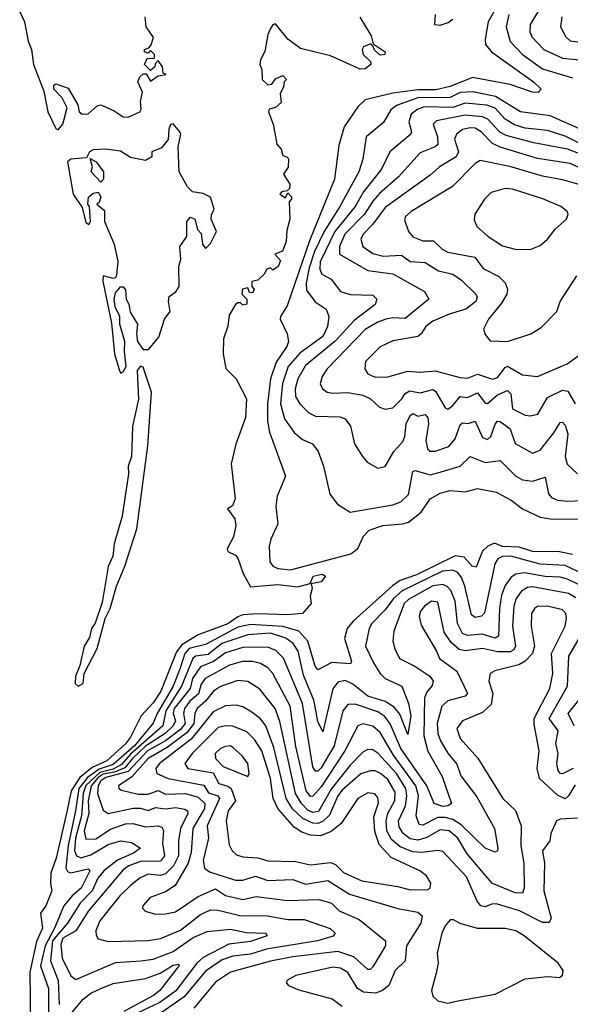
# Model space of a CAD drawing. Extents: x 1552294 to 1694791, y 811929 to 917222.
# Tile 221 of 256: x 1575701 to 1577906, y 881300 to 885244. Entities that reach past the tile are written whole.
import ezdxf

# ---------------------------------------------------------------- set-up
doc = ezdxf.new("R2010")
doc.units = 0

msp = doc.modelspace()

# ---------------------------------------------------------------- linework, layer by layer
at = {"layer": '0CON10XD'}
for points in [[(1577615.5, 885305), (1577577.8, 885235), (1577564.5, 885165), (1577567.1, 885145), (1577591.1, 885115), (1577759.1, 884995), (1577790, 884965), (1577777.3, 884952.7), (1577755, 884953.4), (1577665, 884984.1), (1577515, 885012.4), (1577425, 884976.7), (1577367.1, 884962.9), (1577295, 884963.4), (1577195, 884949.4), (1577085, 884923.3), (1577054.5, 884895.5), (1577000.2, 884815), (1576979.4, 884740.6), (1576961.2, 884605), (1576861.7, 884358.3), (1576772.4, 884097.6), (1576745.5, 884055), (1576744.5, 884045), (1576771.5, 883985), (1576777.5, 883955), (1576771.2, 883935), (1576728.4, 883871.6), (1576704.6, 883805), (1576692.6, 883705), (1576693.6, 883636.4), (1576701.9, 883591.9), (1576765.5, 883415), (1576731.8, 883335), (1576726.8, 883295), (1576734.7, 883225), (1576706.5, 883163.5), (1576700.2, 883135), (1576702.1, 883072.1), (1576715, 883055.4), (1576735, 883046.2), (1576785, 883040), (1577026.8, 883105), (1577055, 883125.2), (1577078.3, 883175), (1577100.8, 883199.2), (1577155, 883218.6), (1577235, 883224.8), (1577258.1, 883231.9), (1577309.1, 883270.9), (1577345, 883325.3), (1577385, 883347.3), (1577425, 883357.5), (1577485, 883353.3), (1577535, 883366.5), (1577608.7, 883351.3), (1577669.9, 883319.9), (1577715.3, 883285.3), (1577785, 883250.8), (1577825, 883244.5), (1577943.9, 883243.9)], [(1575700.6, 885275), (1575719.5, 885235), (1575735, 885157.5), (1575748.5, 885125), (1575756.1, 885065), (1575797.3, 884957.3), (1575813.5, 884875), (1575845, 884808), (1575855, 884802.5), (1575873.1, 884825), (1575890.5, 884890.5), (1575870.7, 884930.7), (1575837.5, 884965), (1575838, 884982), (1575845, 884987.5), (1575895, 884970), (1575933.5, 884903.5), (1575939.1, 884875), (1575950.9, 884865), (1575975, 884867.2), (1576010.7, 884899.3), (1576025, 884902.9), (1576079.4, 884879.4), (1576115, 884854.7), (1576135, 884853.8), (1576182.5, 884875), (1576187.2, 884885), (1576184.3, 884915.7), (1576193, 884953), (1576173.8, 884995), (1576182.5, 885015), (1576195, 885027.5), (1576207, 885027), (1576225, 884997.5), (1576255, 885018.8), (1576287.5, 885025), (1576275, 885030), (1576272.5, 885055), (1576255, 885080), (1576243.3, 885066.7), (1576242.5, 885055), (1576225, 885040), (1576200, 885065), (1576211.7, 885088.3), (1576240, 885090), (1576240, 885105), (1576225, 885120), (1576215, 885110), (1576200, 885115), (1576200, 885125), (1576218.3, 885131.7), (1576227, 885143), (1576237, 885173), (1576207.5, 885215), (1576203.3, 885255)], [(1577063.6, 885253.6), (1577108.9, 885178.9), (1577117, 885147), (1577164.2, 885115), (1577163.8, 885105), (1577145, 885101.4), (1577122, 885122), (1577116.4, 885136.4), (1577107, 885147), (1577077.5, 885135), (1577072.5, 885125), (1577076.7, 885105), (1577106.1, 885076.1), (1577107.5, 885065), (1577085, 885046.7), (1577065, 885046.2), (1576945, 885099.2), (1576825, 885128), (1576775, 885166), (1576725, 885226.7), (1576715, 885223.3), (1576705, 885208.8), (1576695, 885184), (1576683.2, 885116.8), (1576665, 885082.5), (1576662.4, 885065), (1576670.2, 885045), (1576672.5, 885005), (1576695, 884983.3), (1576710, 884985), (1576725, 885006.7), (1576755, 885020), (1576770, 885005), (1576760, 884995), (1576757.5, 884975), (1576743.6, 884946.4), (1576747.5, 884912.5), (1576725, 884892.5), (1576700, 884885), (1576696.7, 884875), (1576716, 884826), (1576731.2, 884745), (1576747.5, 884725), (1576755, 884700), (1576773, 884693), (1576777.5, 884685), (1576776.4, 884653.6), (1576757.5, 884625), (1576782.5, 884585), (1576781.7, 884568.3), (1576771.7, 884558.3), (1576750, 884555), (1576743.3, 884545), (1576765, 884530), (1576775, 884550), (1576790, 884535), (1576790, 884525), (1576780, 884515), (1576783.3, 884445), (1576770.7, 884399.3), (1576767.5, 884355), (1576753, 884317), (1576722.5, 884305), (1576745, 884280), (1576736, 884255), (1576715, 884240), (1576705, 884250), (1576690, 884245), (1576680, 884225), (1576655, 884200), (1576630, 884195), (1576630, 884175), (1576640, 884165), (1576635, 884150), (1576621.7, 884151.7), (1576615, 884170), (1576592.5, 884165), (1576590, 884145), (1576610, 884125), (1576610, 884105), (1576595, 884100), (1576585, 884110), (1576575, 884110), (1576565, 884102.5), (1576539.7, 884060.3), (1576534.3, 884015.7), (1576517.5, 883965), (1576515.8, 883905), (1576526.8, 883846.8), (1576568.1, 883805), (1576609.4, 883725), (1576605, 883650), (1576566.4, 883543.6), (1576548, 883465), (1576563.3, 883325), (1576553, 883297), (1576532.5, 883285), (1576562.5, 883245), (1576566.1, 883216.1), (1576557.7, 883172.3), (1576531.2, 883125), (1576534.2, 883114.2), (1576565, 883098.8), (1576575, 883086.7), (1576595.5, 883025.5), (1576625, 882972.5), (1576735, 882981.1), (1576815, 882972.5), (1576864.2, 882985.8), (1576875.5, 883015), (1576912.7, 883022.7), (1576925.8, 883015), (1576908.3, 882991.7), (1576867.5, 882985), (1576872.2, 882965), (1576864, 882935), (1576868, 882905), (1576833.9, 882866.1), (1576775, 882860), (1576655, 882864.8), (1576595, 882860), (1576575, 882852.6), (1576535, 882823.6), (1576415, 882779.4), (1576349.7, 882740.3), (1576328.5, 882711.5), (1576265.3, 882555), (1576235, 882507.7), (1576187.1, 882455), (1576145, 882370.5), (1576125, 882343.4), (1576049.8, 882275), (1575990.9, 882249.1), (1575941, 882209), (1575907.3, 882155), (1575888.9, 882071.1), (1575846.8, 881885), (1575824.8, 881825), (1575823.7, 881783.7), (1575830, 881755), (1575805.3, 881695), (1575784.1, 881665), (1575792.1, 881605), (1575767.9, 881552.1), (1575741.5, 881428.5), (1575746, 881006)], [(1577365.3, 885265.3), (1577362.3, 885225), (1577385, 885221.9), (1577417.4, 885232.6), (1577435, 885246.1)], [(1577659.8, 885265), (1577649.4, 885215), (1577665.9, 885155.9), (1577714.9, 885104.9), (1577795, 885047.4), (1577915, 885011)], [(1577775.8, 885275), (1577745.3, 885225), (1577744.7, 885195), (1577752.4, 885175), (1577800.7, 885125), (1577875, 885089.3), (1577985, 885079)], [(1577872.2, 885255), (1577866.8, 885215), (1577888.2, 885175), (1577905, 885158.9), (1577995, 885146.7)], [(1577965, 884797.4), (1577825, 884858.6), (1577706.4, 884875), (1577606.7, 884936.7), (1577515.1, 884955.1), (1577465, 884952.3), (1577425, 884932.1), (1577295, 884930.3), (1577210.3, 884899.7), (1577187.7, 884882.3), (1577158, 884832), (1577088.2, 884775), (1577074.8, 884685), (1577059.3, 884635), (1576983.6, 884495), (1576920.8, 884395), (1576881.6, 884315), (1576859.8, 884249.8), (1576848.1, 884188.1), (1576850, 884160), (1576883.9, 884113.9), (1576928.2, 884085), (1576938.5, 884055), (1576934, 884015), (1576915, 883974.8), (1576822.2, 883907.8), (1576776, 883855), (1576753.6, 883786.4), (1576745.5, 883705), (1576761.7, 883645), (1576800.3, 883590.3), (1576832.8, 883562.8), (1576873.3, 883545), (1576896.2, 883515), (1576916.9, 883455), (1576943.4, 883343.4), (1576973.3, 883303.3), (1577025, 883271.1), (1577195, 883300.9), (1577226.8, 883313.2), (1577257.7, 883342.3), (1577275.3, 883434.7), (1577285, 883437.8), (1577345, 883420.9), (1577375, 883428.3), (1577465, 883455.8), (1577505, 883494.6), (1577565, 883469.8), (1577625, 883477.9), (1577686.6, 883416.6), (1577715, 883400.8), (1577755, 883395.8), (1577805, 883411.1), (1577818.8, 883345), (1577830.5, 883330.5), (1577855, 883319.5), (1577895, 883315.9), (1578015, 883321.4)], [(1578005, 884718.4), (1577885, 884777.9), (1577815, 884800.4), (1577725, 884809.9), (1577682.1, 884822.1), (1577645.3, 884845.3), (1577605, 884890), (1577572.2, 884902.2), (1577485, 884910), (1577435, 884891.9), (1577322, 884895), (1577295, 884885.8), (1577269.3, 884865), (1577259.8, 884835), (1577270.5, 884795), (1577267.6, 884785), (1577183.3, 884715), (1577150, 884645), (1577078, 884555), (1577044.9, 884495), (1576963, 884395), (1576904.6, 884274.6), (1576902.7, 884245), (1576910.5, 884225), (1576948.1, 884205), (1576985.6, 884155.6), (1577025, 884142.9), (1577115, 884140), (1577131.8, 884125), (1577125, 884102.9), (1577040.7, 884039.3), (1576964, 883956), (1576845, 883858.4), (1576815.2, 883805), (1576804, 883765), (1576806, 883735), (1576822.5, 883705), (1576859.4, 883669.4), (1576885, 883655.8), (1576983.4, 883653.4), (1577004.7, 883644.7), (1577025.3, 883615.3), (1577042.3, 883545), (1577073.8, 883493.8), (1577092, 883472), (1577135, 883447.8), (1577165, 883454.3), (1577199.7, 883515), (1577235.7, 883555), (1577244, 883575), (1577249.3, 883625), (1577265, 883658.5), (1577275, 883666.4), (1577295, 883655.5), (1577325, 883662.7), (1577335, 883649.4), (1577338.4, 883625), (1577328.1, 883558.1), (1577334.7, 883525), (1577345.4, 883515.4), (1577365, 883515.4), (1577420, 883535), (1577445, 883565.5), (1577465, 883621.3), (1577475, 883629.7), (1577496.4, 883626.4), (1577525, 883636.2), (1577555, 883571.1), (1577575, 883562.9), (1577587.2, 883575), (1577605.5, 883624.5), (1577615, 883635.3), (1577625, 883633.9), (1577664.8, 883605), (1577685.9, 883545.9), (1577755, 883507.1), (1577785, 883520), (1577840.5, 883589.5), (1577865, 883630.5), (1577875, 883631.8), (1577885, 883620), (1577896.8, 883585), (1577885.9, 883495), (1577893.2, 883463.2), (1577935, 883424.6)], [(1577945, 884706), (1577895, 884725.8), (1577760.4, 884750.4), (1577649.9, 884779.9), (1577624, 884794), (1577575.7, 884845), (1577555, 884855.4), (1577485, 884861), (1577370.6, 884839.4), (1577356.8, 884825), (1577374.4, 884775), (1577375, 884744.5), (1577365.2, 884734.8), (1577305, 884710.3), (1577217.7, 884615), (1577142.3, 884547.7), (1577115, 884517.3), (1577081.9, 884465), (1577003.6, 884385), (1576981.5, 884335), (1576982.2, 884305), (1577095, 884239.7), (1577195.4, 884225.4), (1577322.2, 884155), (1577339.5, 884125), (1577245, 884046.7), (1577195, 884050), (1577166.9, 884045), (1577135, 884033), (1577085, 884002.5), (1576931.8, 883845), (1576911.9, 883815), (1576904, 883785), (1576913.6, 883765), (1576932.5, 883752.5), (1576955, 883747.7), (1577015, 883750.2), (1577075, 883739.4), (1577105.2, 883725.2), (1577142.1, 883692.1), (1577165, 883683.8), (1577195, 883689.1), (1577230.9, 883725), (1577245, 883746.2), (1577262.7, 883757.3), (1577305, 883749.2), (1577355, 883762.5), (1577366.4, 883756.4), (1577405, 883689.4), (1577415, 883684.5), (1577435, 883698.7), (1577465, 883735.2), (1577495, 883730.9), (1577535, 883749.6), (1577565, 883707.8), (1577575, 883706.9), (1577615, 883741.2), (1577655, 883759.1), (1577667.5, 883745), (1577674.8, 883684.8), (1577725, 883659.3), (1577745, 883656.7), (1577776.3, 883663.7), (1577815, 883730), (1577875, 883760.6), (1577896.4, 883756.4), (1577925, 883705.5)], [(1576105, 883827.5), (1576115, 883833.3), (1576127.5, 883855), (1576120, 883915), (1576122.2, 883955), (1576102.2, 884025), (1576101.2, 884055), (1576083.5, 884093.5), (1576078.6, 884125), (1576085, 884150), (1576105, 884173.3), (1576115, 884173.3), (1576125, 884162.5), (1576127.5, 884125), (1576137.8, 884105), (1576143, 884073), (1576172.5, 884025), (1576168.1, 883985), (1576172.5, 883955), (1576195, 883922.5), (1576217, 883923), (1576258.3, 883971.7), (1576280, 884045), (1576303.3, 884075), (1576296.7, 884115), (1576300, 884135), (1576325.9, 884154.1), (1576339.2, 884175), (1576337.5, 884255), (1576346.7, 884285), (1576342.5, 884335), (1576370, 884375), (1576370, 884435), (1576385, 884452.5), (1576402.5, 884445), (1576413, 884403), (1576427, 884387), (1576432.5, 884345), (1576445, 884327.5), (1576465, 884347.5), (1576488.8, 884395), (1576467.5, 884445), (1576468.3, 884461.7), (1576480, 884485), (1576465, 884532.5), (1576435, 884547.5), (1576392.5, 884555), (1576372.5, 884575), (1576340, 884635), (1576336, 884735), (1576346.2, 884785), (1576342.5, 884795), (1576315, 884826.7), (1576305, 884823.8), (1576297.8, 884805), (1576295.4, 884764.6), (1576268.9, 884731.1), (1576230, 884715), (1576230, 884695), (1576205, 884680), (1576145, 884692.2), (1576105, 884717.1), (1576045, 884725.3), (1575995, 884722.5), (1575980.8, 884715), (1575968.8, 884691.2), (1575905, 884685.7), (1575891.8, 884675), (1575915.4, 884545), (1575951.3, 884491.3), (1575965, 884431.4), (1575977, 884423), (1575983.8, 884436.2), (1575980, 884495), (1575973.3, 884505), (1575976.4, 884533.6), (1575995, 884548.8), (1576015, 884553.3), (1576025.7, 884534.3), (1576018.3, 884511.7), (1576010, 884505), (1576040.3, 884480.3), (1576040, 884435), (1576078.5, 884345), (1576094.3, 884275), (1576088.8, 884221.2), (1576085, 884210), (1576075, 884206.7), (1576035, 884217.5), (1576033.8, 884196.2), (1576068.4, 884028.4), (1576080.8, 883905), (1576097.4, 883847.4), (1576105, 883827.5)], [(1578015, 884617.3), (1577905, 884668.3), (1577775, 884687.7), (1577625, 884733.6), (1577595, 884748.5), (1577549.6, 884795), (1577525, 884808.8), (1577505, 884811.4), (1577475, 884804.5), (1577450.6, 884785), (1577442.2, 884765), (1577457.8, 884715), (1577448.4, 884695), (1577382.5, 884655), (1577345, 884621.6), (1577165, 884491.3), (1577115.5, 884424.5), (1577076.3, 884385), (1577067.4, 884365), (1577075.4, 884335), (1577115, 884307.3), (1577156.3, 884296.3), (1577230.6, 884300.6), (1577265, 884274.8), (1577325, 884271), (1577378.1, 884238.1), (1577435, 884225.2), (1577470.8, 884200.8), (1577527.7, 884145), (1577533.1, 884133.1), (1577528.4, 884115), (1577487.7, 884085), (1577420.5, 884065), (1577355, 884036.9), (1577327.5, 884015), (1577309.1, 883985), (1577295, 883974.8), (1577195, 883957.1), (1577145, 883933.8), (1577085.5, 883875), (1577083.5, 883845), (1577094.8, 883824.8), (1577125, 883812.4), (1577175, 883812.9), (1577255, 883836.7), (1577305, 883832.4), (1577365, 883837.3), (1577465, 883810.7), (1577495, 883808.4), (1577535, 883824.4), (1577595, 883804.4), (1577615, 883811), (1577645, 883850.9), (1577655, 883855.8), (1577715, 883821.4), (1577775, 883814.5), (1577894.2, 883865), (1577955, 883908.9)], [(1576025, 884592.5), (1575987.5, 884635), (1575992.5, 884655), (1575982.5, 884687.5), (1576006.7, 884675), (1576036.2, 884635), (1576036, 884605), (1576025, 884592.5)], [(1577975, 884574.8), (1577875, 884602.7), (1577795, 884616.7), (1577663.8, 884656.2), (1577545, 884680.3), (1577525, 884667.9), (1577434.8, 884575.2), (1577268.2, 884475), (1577246, 884455), (1577242.3, 884442.3), (1577258.6, 884395), (1577274.8, 884374.8), (1577315, 884358.6), (1577357.7, 884357.7), (1577392.3, 884325), (1577415, 884313.2), (1577523.2, 884293.2), (1577557.6, 884247.6), (1577620.4, 884215), (1577645, 884190.5), (1577654.3, 884165), (1577651.7, 884145), (1577631.2, 884108.8), (1577578.1, 884045), (1577558.8, 884005), (1577565, 883983.3), (1577585, 883958), (1577655, 883954.5)], [(1577745, 884323.1), (1577785, 884339.4), (1577814.7, 884365.3), (1577845, 884404.5), (1577890.6, 884445), (1577898.1, 884465), (1577894.2, 884475), (1577868, 884495), (1577795.9, 884525.9), (1577675, 884565.3), (1577645, 884567.8), (1577588.7, 884551.3), (1577562.5, 884525), (1577523.5, 884465), (1577521.7, 884441.7), (1577531.9, 884415), (1577576.9, 884375), (1577635, 884338.5), (1577685, 884324.4), (1577745, 884323.1)], [(1577655, 883954.5), (1577748, 883985), (1577788.8, 884011.2), (1577852.5, 884075), (1577865.7, 884115), (1577932.4, 884217.6)], [(1575935, 882574.3), (1575954.4, 882585), (1575959.4, 882625), (1576010.8, 882725), (1576042.9, 882845), (1576062.5, 882885), (1576088, 882975), (1576122, 883055), (1576169.2, 883205), (1576213.6, 883536.4), (1576228, 883752), (1576195, 883852.5), (1576185, 883856.7), (1576171.7, 883838.3), (1576176.4, 883723.6), (1576152.1, 883615), (1576147.8, 883495), (1576134.6, 883455), (1576135.9, 883425), (1576110.7, 883255), (1576078.7, 883145), (1576073.9, 883095), (1576055, 883054), (1576030.9, 882909.1), (1576002.6, 882827.4), (1575988.8, 882805), (1575980.7, 882769.3), (1575959.1, 882735), (1575942.1, 882657.9), (1575923.9, 882615), (1575922.7, 882585), (1575935, 882574.3)], [(1577915, 883101.2), (1577862.3, 883112.3), (1577755, 883113.2), (1577701.4, 883131.4), (1577635, 883133.8), (1577602.4, 883147.6), (1577575.2, 883135), (1577554.8, 883115), (1577529, 883051), (1577513.7, 883055), (1577481.4, 883091.4), (1577445, 883096.1), (1577289.6, 883020.4), (1577225, 882997.3), (1577193.5, 882976.5), (1577036.3, 882835), (1577012.3, 882805), (1577001.2, 882765), (1577029.1, 882675), (1577026, 882664), (1576950.7, 882669.3), (1576895, 882640.4), (1576884.7, 882654.7), (1576854.6, 882755), (1576818.4, 882795), (1576755, 882813), (1576625, 882820.9), (1576575, 882810.8), (1576445, 882740.7), (1576379.9, 882725), (1576362.7, 882705), (1576343.7, 882646.3), (1576315.8, 882575), (1576251.6, 882465), (1576235, 882425.7), (1576160, 882335), (1576075, 882260.5), (1576018.5, 882241.5), (1575971.6, 882208.4), (1575937.7, 882165), (1575924.8, 882075), (1575894.3, 881935.7), (1575884.9, 881844.9), (1575891.9, 881831.9), (1575905, 881827.2), (1575975, 881842.8), (1575981.9, 881835), (1575946.2, 881765), (1575910.5, 881735), (1575877.7, 881695), (1575840.3, 881605), (1575802.4, 881535), (1575784.6, 881454.6), (1575816.2, 881363.8), (1575815.8, 881175.8)], [(1578015, 882996.4), (1577885, 883058), (1577785, 883063), (1577668.6, 883095), (1577635, 883093.5), (1577615.9, 883084.1), (1577604, 883065), (1577562.3, 882867.7), (1577550, 882855), (1577525, 882850), (1577510.6, 882860.6), (1577483.8, 882975), (1577470, 883010), (1577455, 883029.8), (1577435, 883039.5), (1577394.5, 883034.5), (1577233.3, 882956.7), (1577198, 882925), (1577165, 882880), (1577111.1, 882825), (1577100, 882805), (1577085.7, 882735), (1577117.4, 882667.4), (1577144.3, 882625), (1577165, 882605.7), (1577231.1, 882575), (1577258.6, 882505), (1577267.5, 882455), (1577255, 882381.4), (1577222.8, 882462.8), (1577200.6, 882490.6), (1577165, 882513.2), (1577095, 882534), (1577035, 882583), (1577005, 882596.6), (1576975, 882590), (1576955, 882563.6), (1576915, 882391.4), (1576895, 882433.3), (1576888, 882472), (1576878.2, 882518.2), (1576838, 882618), (1576816.6, 882715), (1576796, 882745), (1576766.5, 882766.5), (1576705, 882786.3), (1576615, 882779.5), (1576510.7, 882745), (1576455, 882701), (1576404.9, 882695.1), (1576394.7, 882685), (1576349.2, 882575), (1576286, 882475), (1576273.9, 882415), (1576145, 882301.8), (1576108.8, 882261.2), (1576075, 882241.5), (1576021.2, 882228.8), (1575965, 882177.1), (1575955.3, 882144.7), (1575948.4, 882055), (1575924.6, 881965), (1575919.5, 881915), (1575928.5, 881895), (1575945, 881886.8), (1575985, 881899.4), (1576055, 881940.7), (1576105, 881955.2), (1576148.9, 881948.9), (1576184.3, 881925), (1576156.8, 881905), (1576092.5, 881877.5), (1576038, 881835), (1576013.9, 881805), (1575991.2, 881755), (1575942.6, 881705), (1575892.7, 881625), (1575832.4, 881555), (1575824.4, 881475), (1575854.2, 881395), (1575858.9, 881298.9)], [(1577967.7, 882967.7), (1577895, 883003), (1577865, 883010.8), (1577805, 883013.7), (1577722.2, 883027.8), (1577687.6, 883022.4), (1577668.7, 883011.3), (1577645, 882977.3), (1577630.9, 882939.1), (1577622.7, 882885), (1577618.4, 882775), (1577605, 882766.3), (1577553.4, 882783.4), (1577495, 882778), (1577475, 882786), (1577454.9, 882824.9), (1577444.6, 882915), (1577428.2, 882958.2), (1577413.5, 882973.5), (1577395, 882981), (1577355, 882976.3), (1577258.1, 882921.9), (1577240.8, 882905), (1577199.8, 882795), (1577195.8, 882755), (1577203.6, 882723.6), (1577221.5, 882685), (1577283.8, 882655), (1577343.1, 882615), (1577357.5, 882595), (1577353.3, 882576.7), (1577330.8, 882549.2), (1577322.4, 882527.6), (1577319.9, 882375), (1577335, 882314.6), (1577392.5, 882212.5), (1577430.5, 882105), (1577415.8, 882095), (1577395, 882093.1), (1577360.7, 882105), (1577331.5, 882175), (1577227.6, 882325), (1577185, 882424.2), (1577163.5, 882453.5), (1577135, 882472.1), (1577045, 882502.1), (1577015, 882500.8), (1576995, 882476.2), (1576960.4, 882335), (1576907.8, 882247.8), (1576895, 882233.7), (1576885, 882233.9), (1576875, 882251.8), (1576833.6, 882505), (1576757.1, 882687.1), (1576726.9, 882716.9), (1576695, 882731.1), (1576595, 882729.4), (1576525, 882708.5), (1576477.2, 882672.8), (1576425, 882651.9), (1576393.2, 882605), (1576382.8, 882565), (1576319.4, 882485), (1576315.8, 882465), (1576324.9, 882435), (1576315.4, 882415), (1576283.4, 882385), (1576205, 882334.2), (1576151.9, 882285), (1576122.1, 882247.9), (1576080.4, 882229.6), (1576035, 882222), (1576015, 882208.6), (1575987.4, 882175), (1575975.1, 882114.9), (1575977.8, 882065), (1575958.3, 881995), (1575965, 881961.6), (1576005, 881962.5), (1576065, 882001.4), (1576125, 882023.5), (1576154.3, 882024.3), (1576205, 882011.7), (1576255.6, 882015.6), (1576269.5, 882009.5), (1576276.8, 881996.8), (1576273.1, 881945), (1576280, 881895), (1576265, 881874.1), (1576185, 881872.4), (1576138.1, 881855), (1576115, 881838.5), (1575975.8, 881675), (1575925, 881594.8), (1575873, 881565), (1575865, 881540), (1575870.8, 881485), (1575905, 881414.4), (1575925, 881399.3), (1576085, 881467.6), (1576186.2, 881473.8), (1576235, 881481.5), (1576315, 881512.3), (1576395, 881567.3), (1576451.6, 881591.6), (1576545, 881601.2), (1576607.9, 881587.9), (1576685, 881585.2), (1576689.5, 881579.5), (1576691.4, 881575), (1576625, 881551.6), (1576538.7, 881541.3), (1576435, 881488.3), (1576409.7, 881465), (1576325.5, 881354.5), (1576262.2, 881307.8), (1576171.2, 881265)], [(1577928.9, 882928.9), (1577898.5, 882945), (1577755, 882972.7), (1577735, 882970), (1577711.1, 882955), (1577689.5, 882925), (1577680, 882895), (1577674.2, 882815), (1577687.3, 882735), (1577679.5, 882720.5), (1577665, 882712), (1577615, 882712.3), (1577555, 882724.8), (1577485, 882716), (1577461.6, 882721.6), (1577429.6, 882749.6), (1577401, 882791), (1577375, 882910.4), (1577350.8, 882915), (1577322.4, 882895), (1577306.7, 882875), (1577300.3, 882855), (1577308.3, 882818.3), (1577370.5, 882715), (1577382.3, 882685), (1577451.2, 882635), (1577493.9, 882545), (1577485, 882534.3), (1577415, 882515.7), (1577391.6, 882495), (1577373, 882425), (1577375.4, 882385.4), (1577385.6, 882355), (1577415.6, 882305.6), (1577452.3, 882262.3), (1577468.2, 882215), (1577531.7, 882131.7), (1577602.5, 882005), (1577615.3, 881925), (1577614.2, 881915), (1577605, 881909.5), (1577565, 881925.4), (1577469.4, 882019.4), (1577435, 882040.6), (1577405, 882048.3), (1577375, 882047.9), (1577315, 882017.6), (1577300.4, 882020.4), (1577289, 882055), (1577297.5, 882135), (1577287.2, 882175), (1577198.2, 882298.2), (1577145, 882388.8), (1577115, 882414.4), (1577075, 882423.2), (1577054.7, 882415), (1577002.5, 882315), (1576908.2, 882171.8), (1576875, 882133.3), (1576865, 882132.8), (1576848.5, 882155), (1576806.6, 882333.4), (1576784.7, 882494.7), (1576715.1, 882625.1), (1576695, 882647.7), (1576665.1, 882665.1), (1576633.1, 882673.1), (1576593.1, 882673.1), (1576540.8, 882659.2), (1576443.8, 882605), (1576427.5, 882582.5), (1576416.7, 882543.3), (1576381.9, 882515), (1576360.7, 882485), (1576356.4, 882465), (1576362.8, 882425), (1576345, 882401.2), (1576285, 882355.9), (1576212.1, 882315), (1576135, 882232.2), (1576045, 882208.5), (1576025.7, 882195), (1576014.8, 882175), (1576012.1, 882145), (1576035, 882078.2), (1576055, 882064.8), (1576155, 882085.9), (1576185, 882085.2), (1576215, 882075.9), (1576245, 882088), (1576285, 882082.6), (1576325, 882088.7), (1576362.4, 882082.4), (1576372.7, 882075), (1576374.3, 882065), (1576345.1, 882005), (1576337.1, 881955), (1576336.9, 881895), (1576316.2, 881855), (1576285, 881822.2), (1576265, 881816.6), (1576215, 881821.3), (1576183.4, 881806.6), (1576143.9, 881776.1), (1576101.7, 881735), (1576021.3, 881635), (1576005.9, 881595), (1576006.7, 881576.7), (1576015, 881562.9), (1576055, 881551.8), (1576215, 881555.2), (1576265, 881563.7), (1576345, 881597.7), (1576425, 881659.6), (1576465, 881678.3), (1576495, 881677.4), (1576587.5, 881655), (1576685, 881655.6), (1576775, 881640.2), (1576840.5, 881640.5), (1576943.8, 881603.8), (1576964.4, 881585), (1576956.8, 881573.2), (1576893.1, 881555), (1576688.9, 881521.1), (1576625, 881500.7), (1576555, 881493.5), (1576511.8, 881478.2), (1576445, 881433.4), (1576359.2, 881330.8), (1576222.9, 881235)], [(1577925, 882178.8), (1577899.4, 882135), (1577885, 882123.7), (1577855, 882137.9), (1577783.3, 882205), (1577773.3, 882245), (1577780.9, 882315), (1577760.9, 882420.9), (1577761.3, 882445), (1577824.8, 882565), (1577836.2, 882625), (1577831.1, 882705), (1577885.3, 882815), (1577891.6, 882845), (1577887.8, 882865), (1577875, 882880.4), (1577814.7, 882894.7), (1577775, 882892.9), (1577762.5, 882885), (1577751.3, 882865), (1577749.5, 882815), (1577763.2, 882735), (1577754.2, 882705), (1577725.2, 882674.8), (1577700.4, 882659.6), (1577604.3, 882635.7), (1577585.6, 882625), (1577580.2, 882595), (1577596.1, 882545), (1577588.9, 882501.1), (1577555, 882468.4), (1577474, 882436), (1577452.2, 882405), (1577465.3, 882365), (1577535.9, 882285.9), (1577636.4, 882125), (1577686.4, 882076.4), (1577708.9, 882015), (1577708.4, 881935), (1577720.5, 881865), (1577721.4, 881765), (1577715, 881745.6), (1577685, 881746.2), (1577594.5, 881784.5), (1577566.5, 881816.5), (1577493.5, 881903.5), (1577455.2, 881965), (1577420.8, 881995), (1577385, 881999.3), (1577331.4, 881968.6), (1577295, 881957.8), (1577265, 881963), (1577236.9, 881985), (1577221, 882011), (1577217.6, 882035), (1577246.4, 882095), (1577251.6, 882135), (1577247.3, 882165), (1577210.3, 882225), (1577135, 882306.1), (1577115, 882319.5), (1577095, 882320.5), (1577075, 882310), (1577025, 882258.5), (1576948.6, 882161.4), (1576897.6, 882072.4), (1576875, 882068.3), (1576855, 882078.3), (1576828.8, 882105), (1576804.9, 882145), (1576743.2, 882433.2), (1576723.9, 882485), (1576662.5, 882562.5), (1576615, 882593.2), (1576575, 882597.5), (1576505, 882573.2), (1576477.3, 882555), (1576445.2, 882515), (1576411.3, 882485), (1576402.2, 882465), (1576398.5, 882425), (1576370.9, 882389.1), (1576291.1, 882328.9), (1576215, 882284.3), (1576149.2, 882210.8), (1576096.7, 882175), (1576097.5, 882165), (1576108.4, 882158.4), (1576175, 882141.9), (1576215, 882141.3), (1576255, 882156.3), (1576285, 882141.4), (1576365, 882144.6), (1576415, 882129.3), (1576442.6, 882105), (1576440.8, 882085), (1576394.1, 882005), (1576388, 881908), (1576375.1, 881864.9), (1576323.9, 881776.1), (1576285, 881750.8), (1576222.6, 881727.4), (1576194.5, 881695), (1576193.1, 881685), (1576203.3, 881673.3), (1576245, 881661.6), (1576285, 881662.1), (1576325, 881670.8), (1576415, 881731.9), (1576485, 881762.3), (1576525, 881735.5), (1576595, 881719.5), (1576648.1, 881731.9), (1576773.6, 881716.4), (1576899.6, 881719.6), (1576949.4, 881705), (1576980.9, 881675), (1577060.4, 881640.4), (1577166.5, 881555), (1577166.1, 881535), (1577115, 881450.5), (1577105, 881440), (1577095, 881440), (1577039.7, 881489.7), (1576975, 881511.4), (1576795, 881490.8), (1576705, 881472.8), (1576545, 881428.3), (1576485, 881389.2), (1576397.7, 881285)], [(1577917.7, 882245), (1577875, 882222.8), (1577865, 882224.5), (1577857, 882237), (1577851.7, 882265), (1577857.3, 882305), (1577847.9, 882345), (1577857.2, 882395), (1577822.1, 882445), (1577895.6, 882575), (1577900.7, 882695), (1577942.4, 882767.6)], [(1577922, 882415), (1577898.1, 882465), (1577961.3, 882545)], [(1577935, 882045.5), (1577865, 882041.9), (1577850.8, 882035), (1577828.2, 881985), (1577824.3, 881955), (1577795.4, 881915), (1577803, 881865), (1577800.4, 881755), (1577829.7, 881645), (1577821.5, 881628.5), (1577795, 881627.7), (1577702.9, 881675), (1577615, 881701.7), (1577595, 881702.8), (1577565, 881691.2), (1577547.9, 881695), (1577533.2, 881713.2), (1577490.3, 881810.3), (1577395, 881912.5), (1577375, 881916.9), (1577311.4, 881908.6), (1577275, 881911.4), (1577225, 881930.3), (1577190.5, 881960.5), (1577171.1, 881995), (1577168.6, 882035), (1577175.9, 882065), (1577203.5, 882116.5), (1577205, 882150.5), (1577175, 882200.2), (1577146.2, 882225), (1577125, 882234.8), (1577104, 882236), (1577067.3, 882222.7), (1576992.1, 882157.9), (1576975.6, 882135), (1576941.8, 882058.2), (1576916.8, 882033.2), (1576895, 882024.9), (1576875, 882025.1), (1576835, 882043.8), (1576793.8, 882083.8), (1576767.6, 882125), (1576718.6, 882328.6), (1576686.7, 882415), (1576665, 882444.2), (1576630.8, 882470.8), (1576595, 882491.1), (1576567.8, 882497.8), (1576525, 882495.2), (1576475, 882471.2), (1576387.4, 882362.6), (1576261.1, 882265), (1576246.5, 882245), (1576250.5, 882225), (1576295, 882204.2), (1576438.5, 882178.5), (1576456.8, 882146.8), (1576494.1, 882135), (1576501.6, 882125), (1576452, 882015), (1576456.6, 881965), (1576435.7, 881875.7), (1576440.4, 881845), (1576460.3, 881830.3), (1576565, 881796.8), (1576595, 881796.8), (1576645, 881813.7), (1576695, 881796), (1576795, 881800), (1576845, 881781.1), (1576935, 881795.6), (1577021.1, 881741.1), (1577215, 881684.4), (1577295, 881669.7), (1577313.2, 881655), (1577307.2, 881625), (1577250.4, 881535), (1577245.2, 881475), (1577205.3, 881435), (1577178.8, 881375), (1577154.3, 881355.7), (1577125.2, 881344.8), (1577078.4, 881348.4), (1577054.1, 881364.1), (1577015, 881428), (1576985, 881444.7), (1576955, 881449.1), (1576806.2, 881415), (1576771.2, 881395), (1576768.8, 881385), (1576776.7, 881375), (1576818.6, 881358.6), (1576952.5, 881322.5), (1576992.8, 881292.8)], [(1577265, 881758.4), (1577335, 881759.4), (1577344.4, 881765.6), (1577347.1, 881785), (1577330.8, 881815), (1577303.1, 881835), (1577188, 881888), (1577140.5, 881940.5), (1577122.8, 881992.8), (1577119.5, 882050.5), (1577137.3, 882107.3), (1577135, 882129.2), (1577123.4, 882143.4), (1577095, 882147.5), (1577054.5, 882125), (1576988.2, 882025), (1576948.3, 881991.7), (1576905, 881975.4), (1576865, 881977.9), (1576830.3, 881990.3), (1576800.1, 882010.1), (1576734.6, 882085), (1576716.2, 882125), (1576705.1, 882205), (1576670.2, 882315), (1576641.5, 882361.5), (1576610.9, 882390.9), (1576554.8, 882414.8), (1576525, 882416), (1576495, 882408.8), (1576391.7, 882305), (1576361.9, 882265), (1576373.9, 882245), (1576475, 882227.6), (1576498.6, 882185), (1576535, 882174.5), (1576547.2, 882165), (1576564.4, 882115), (1576536, 882075), (1576527.4, 882035), (1576539.6, 881939.6), (1576551.5, 881915), (1576569.4, 881899.4), (1576595, 881891.2), (1576655, 881886.8), (1576695, 881874.2), (1576805, 881872.2), (1576865, 881858.4), (1576945, 881867.6), (1576965, 881860.8), (1576997.5, 881827.5), (1577071.4, 881795), (1577215, 881772.1), (1577265, 881758.4)], [(1576615, 882212.5), (1576619.2, 882225), (1576614.4, 882265), (1576592.2, 882295), (1576555, 882328.9), (1576545, 882335.2), (1576525, 882333.1), (1576505, 882324.5), (1576483.9, 882305), (1576484.6, 882285), (1576515, 882253.3), (1576615, 882212.5)], [(1577415, 881305.4), (1577455, 881314.1), (1577605, 881340.7), (1577725, 881401.6), (1577815, 881411.2), (1577862.3, 881407.7), (1577875, 881417.5), (1577877.5, 881435), (1577858, 881465), (1577721.4, 881575), (1577687.5, 881595), (1577645, 881604.5), (1577535, 881603.5), (1577464.5, 881624.5), (1577438.8, 881638.8), (1577425, 881638), (1577405, 881614), (1577391.4, 881585), (1577373.3, 881505), (1577376.5, 881465), (1577369.5, 881425), (1577350.8, 881355), (1577355, 881333.3), (1577375, 881313.5), (1577415, 881305.4)], [(1575895, 881249.1), (1575955, 881320.9), (1575985, 881344.4), (1576025, 881363.9), (1576075, 881382.9), (1576205, 881403.4), (1576263.9, 881425), (1576315, 881456.7), (1576335, 881460.8), (1576338.9, 881455), (1576261.6, 881355), (1576237.1, 881335), (1576118.3, 881271.7)]]:
    msp.add_lwpolyline(points, dxfattribs=at)

doc.saveas('drawing.dxf')
